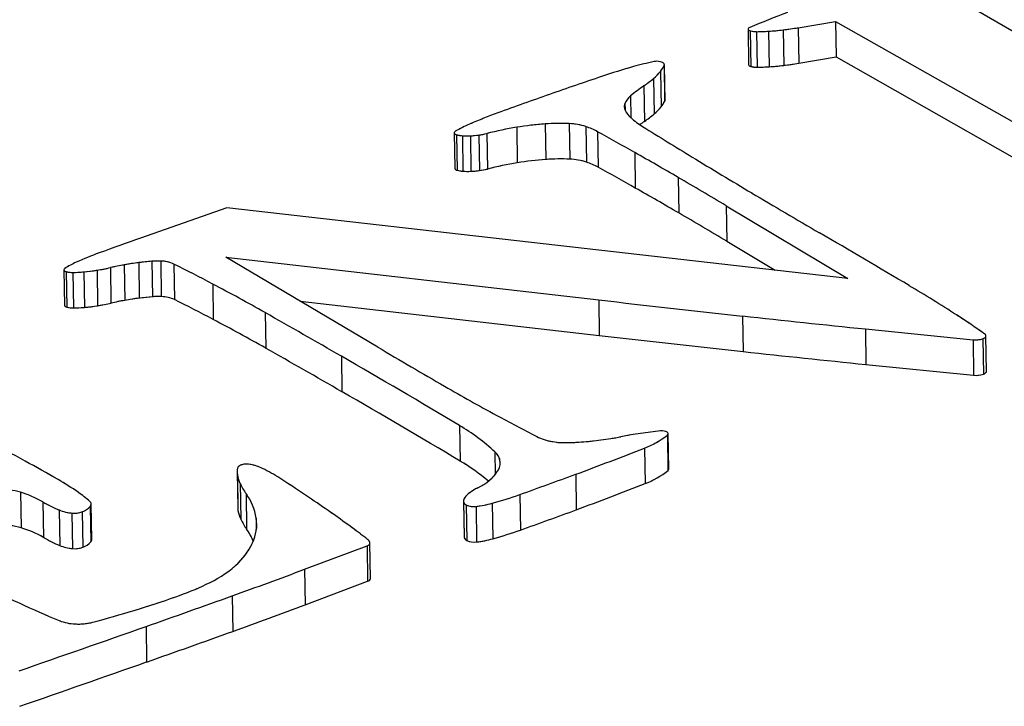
# Model space of a CAD drawing. Header units: millimetres. Extents: x 3 to 415, y 5 to 292.
# Tile 13 of 27: x 32.19 to 34.67, y 282.66 to 284.38. Entities that reach past the tile are written whole.
import ezdxf

# ---------------------------------------------------------------- set-up
doc = ezdxf.new("R2010")
doc.units = ezdxf.units.MM
doc.linetypes.add('PHANTOM', pattern=[12.7, 6.35, -1.27, 1.27, -1.27, 1.27, -1.27])

msp = doc.modelspace()

# ---------------------------------------------------------------- linework, layer by layer
at = {"color": 7, "linetype": 'Continuous', "lineweight": 25}
for p, q in [((34.8897, 284.2391), (34.465, 284.4846)), ((34.1481, 284.3644), (34.242, 284.3802)), ((34.242, 284.3802), (34.686, 284.1291)), ((34.242, 284.3802), (34.2434, 284.2908)), ((34.022, 284.3609), (34.0234, 284.2714)), ((34.0272, 284.3565), (34.0286, 284.2671)), ((34.0435, 284.3544), (34.0449, 284.265)), ((34.0738, 284.3556), (34.0753, 284.2661)), ((34.1102, 284.3589), (34.1116, 284.2695)), ((34.1481, 284.3644), (34.1495, 284.275)), ((33.8107, 284.2692), (33.8121, 284.1798)), ((33.8125, 284.1817), (33.8111, 284.2711)), ((34.1495, 284.275), (34.2434, 284.2908)), ((34.2434, 284.2908), (34.6874, 284.0397)), ((33.8016, 284.2545), (33.803, 284.1651)), ((33.7842, 284.2368), (33.7856, 284.1473)), ((33.7595, 284.218), (33.761, 284.1286)), ((33.5109, 284.1222), (33.5123, 284.0328)), ((33.5715, 284.123), (33.573, 284.0335)), ((33.2819, 284.0998), (33.2833, 284.0104)), ((33.2877, 284.095), (33.2891, 284.0056)), ((33.3643, 284.0981), (33.3657, 284.0086)), ((33.4394, 284.1137), (33.4408, 284.0243)), ((33.6137, 284.1154), (33.6152, 284.026)), ((33.643, 284.1026), (33.6444, 284.0131)), ((33.3025, 284.0925), (33.3039, 284.0031)), ((33.3225, 284.0923), (33.3239, 284.0029)), ((33.3442, 284.0942), (33.3456, 284.0048)), ((33.7366, 284.0502), (33.738, 283.9608)), ((33.8459, 283.9875), (33.8473, 283.898)), ((32.7089, 283.911), (32.4922, 283.8349)), ((34.2732, 283.7333), (32.7089, 283.911)), ((33.9667, 283.9162), (34.2732, 283.7333)), ((33.9667, 283.9162), (33.9681, 283.8268)), ((33.9681, 283.8268), (34.0898, 283.7541)), ((32.4874, 283.7729), (32.4888, 283.6834)), ((32.5203, 283.7764), (32.5217, 283.687)), ((32.5429, 283.7768), (32.5443, 283.6874)), ((32.7069, 283.7866), (33.6458, 283.679)), ((33.0896, 283.56), (32.7069, 283.7866)), ((32.299, 283.7548), (32.3005, 283.6654)), ((32.3046, 283.7502), (32.306, 283.6608)), ((32.3213, 283.7482), (32.3227, 283.6587)), ((32.3494, 283.7497), (32.3508, 283.6602)), ((32.3825, 283.7538), (32.3839, 283.6644)), ((32.4161, 283.7603), (32.4175, 283.6709)), ((32.4509, 283.7673), (32.4523, 283.6779)), ((32.5761, 283.7692), (32.5775, 283.6798)), ((32.6738, 283.7191), (32.6752, 283.6297)), ((32.8938, 283.6759), (33.6473, 283.5896)), ((33.6458, 283.679), (33.6473, 283.5896)), ((32.8057, 283.6472), (32.8071, 283.5577)), ((34.0078, 283.6385), (34.0093, 283.549)), ((34.3173, 283.6059), (34.5885, 283.5788)), ((34.3173, 283.6059), (34.3187, 283.5165)), ((34.5885, 283.5788), (34.5899, 283.4894)), ((34.6131, 283.5814), (34.6145, 283.4919)), ((34.6223, 283.4991), (34.6209, 283.5885)), ((32.9979, 283.5373), (32.9993, 283.4478)), ((34.3187, 283.5165), (34.5899, 283.4894)), ((33.2953, 283.3627), (33.2967, 283.2733)), ((33.8189, 283.3388), (33.8203, 283.2493)), ((33.8223, 283.2529), (33.8209, 283.3423)), ((33.761, 283.3061), (33.7624, 283.2167)), ((32.7353, 283.2451), (32.7367, 283.1557)), ((32.7358, 283.2384), (32.7373, 283.1489)), ((33.588, 283.2401), (33.5894, 283.1507)), ((32.7429, 283.2164), (32.7443, 283.1269)), ((32.1895, 283.1948), (32.1909, 283.1054)), ((32.7576, 283.1915), (32.759, 283.1021)), ((33.4472, 283.189), (33.4486, 283.0996)), ((32.2462, 283.1704), (32.2476, 283.081)), ((32.3653, 283.1591), (32.3667, 283.0697)), ((32.3691, 283.0754), (32.3677, 283.1649)), ((33.3057, 283.1718), (33.3071, 283.0824)), ((33.3057, 283.1708), (33.3071, 283.0814)), ((33.3122, 283.1628), (33.3136, 283.0734)), ((33.3369, 283.1591), (33.3383, 283.0697)), ((33.3779, 283.167), (33.3793, 283.0776)), ((32.2869, 283.15), (32.2883, 283.0606)), ((32.3193, 283.1423), (32.3207, 283.0529)), ((32.3451, 283.1456), (32.3466, 283.0562)), ((33.3071, 283.0824), (33.3071, 283.0814)), ((32.9051, 283.0008), (33.0624, 283.06)), ((33.0624, 283.06), (33.0638, 282.9706)), ((33.0712, 282.9777), (33.0698, 283.0671)), ((32.9051, 283.0008), (32.9066, 282.9114)), ((32.9066, 282.9114), (33.0638, 282.9706)), ((32.7229, 282.9339), (32.7243, 282.8445)), ((32.5059, 282.8568), (32.5073, 282.7674))]:
    msp.add_line(p, q, dxfattribs=at)
at = {"color": 7, "linetype": 'PHANTOM', "lineweight": 18}
for p, q in [((34.8897, 284.2391), (34.465, 284.4846)), ((34.8897, 284.2391), (34.465, 284.4846)), ((34.1481, 284.3644), (34.242, 284.3802)), ((34.1481, 284.3644), (34.242, 284.3802)), ((34.242, 284.3802), (34.686, 284.1291)), ((34.242, 284.3802), (34.2434, 284.2908)), ((34.242, 284.3802), (34.686, 284.1291)), ((34.242, 284.3802), (34.2434, 284.2908)), ((34.022, 284.3609), (34.0234, 284.2714)), ((34.022, 284.3609), (34.0234, 284.2714)), ((34.0272, 284.3565), (34.0286, 284.2671)), ((34.0272, 284.3565), (34.0286, 284.2671)), ((34.0435, 284.3544), (34.0449, 284.265)), ((34.0435, 284.3544), (34.0449, 284.265)), ((34.0738, 284.3556), (34.0753, 284.2661)), ((34.0738, 284.3556), (34.0753, 284.2661)), ((34.1102, 284.3589), (34.1116, 284.2695)), ((34.1102, 284.3589), (34.1116, 284.2695)), ((34.1481, 284.3644), (34.1495, 284.275)), ((34.1481, 284.3644), (34.1495, 284.275)), ((33.8107, 284.2692), (33.8121, 284.1798)), ((33.8107, 284.2692), (33.8121, 284.1798)), ((33.8125, 284.1817), (33.8111, 284.2711)), ((33.8125, 284.1817), (33.8111, 284.2711)), ((34.1495, 284.275), (34.2434, 284.2908)), ((34.1495, 284.275), (34.2434, 284.2908)), ((34.2434, 284.2908), (34.6874, 284.0397)), ((34.2434, 284.2908), (34.6874, 284.0397)), ((33.8016, 284.2545), (33.803, 284.1651)), ((33.8016, 284.2545), (33.803, 284.1651)), ((33.7842, 284.2368), (33.7856, 284.1473)), ((33.7842, 284.2368), (33.7856, 284.1473)), ((33.7595, 284.218), (33.761, 284.1286)), ((33.7595, 284.218), (33.761, 284.1286)), ((33.5109, 284.1222), (33.5123, 284.0328)), ((33.5109, 284.1222), (33.5123, 284.0328)), ((33.5715, 284.123), (33.573, 284.0335)), ((33.5715, 284.123), (33.573, 284.0335)), ((33.2819, 284.0998), (33.2833, 284.0104)), ((33.2819, 284.0998), (33.2833, 284.0104)), ((33.2877, 284.095), (33.2891, 284.0056)), ((33.2877, 284.095), (33.2891, 284.0056)), ((33.3643, 284.0981), (33.3657, 284.0086)), ((33.3643, 284.0981), (33.3657, 284.0086)), ((33.4394, 284.1137), (33.4408, 284.0243)), ((33.4394, 284.1137), (33.4408, 284.0243)), ((33.6137, 284.1154), (33.6152, 284.026)), ((33.6137, 284.1154), (33.6152, 284.026)), ((33.643, 284.1026), (33.6444, 284.0131)), ((33.643, 284.1026), (33.6444, 284.0131)), ((33.3025, 284.0925), (33.3039, 284.0031)), ((33.3025, 284.0925), (33.3039, 284.0031)), ((33.3225, 284.0923), (33.3239, 284.0029)), ((33.3225, 284.0923), (33.3239, 284.0029)), ((33.3442, 284.0942), (33.3456, 284.0048)), ((33.3442, 284.0942), (33.3456, 284.0048)), ((33.7366, 284.0502), (33.738, 283.9608)), ((33.7366, 284.0502), (33.738, 283.9608)), ((33.8459, 283.9875), (33.8473, 283.898)), ((33.8459, 283.9875), (33.8473, 283.898)), ((32.7089, 283.911), (32.4922, 283.8349)), ((32.7089, 283.911), (32.4922, 283.8349)), ((34.2732, 283.7333), (32.7089, 283.911)), ((34.2732, 283.7333), (32.7089, 283.911)), ((33.9667, 283.9162), (34.2732, 283.7333)), ((33.9667, 283.9162), (33.9681, 283.8268)), ((33.9667, 283.9162), (34.2732, 283.7333)), ((33.9667, 283.9162), (33.9681, 283.8268)), ((33.9681, 283.8268), (34.0898, 283.7541)), ((33.9681, 283.8268), (34.0898, 283.7541)), ((32.4874, 283.7729), (32.4888, 283.6834)), ((32.4874, 283.7729), (32.4888, 283.6834)), ((32.5203, 283.7764), (32.5217, 283.687)), ((32.5203, 283.7764), (32.5217, 283.687)), ((32.5429, 283.7768), (32.5443, 283.6874)), ((32.5429, 283.7768), (32.5443, 283.6874)), ((32.7069, 283.7866), (33.6458, 283.679)), ((33.0896, 283.56), (32.7069, 283.7866)), ((32.7069, 283.7866), (33.6458, 283.679)), ((33.0896, 283.56), (32.7069, 283.7866)), ((32.299, 283.7548), (32.3005, 283.6654)), ((32.299, 283.7548), (32.3005, 283.6654)), ((32.3046, 283.7502), (32.306, 283.6608)), ((32.3046, 283.7502), (32.306, 283.6608)), ((32.3213, 283.7482), (32.3227, 283.6587)), ((32.3213, 283.7482), (32.3227, 283.6587)), ((32.3494, 283.7497), (32.3508, 283.6602)), ((32.3494, 283.7497), (32.3508, 283.6602)), ((32.3825, 283.7538), (32.3839, 283.6644)), ((32.3825, 283.7538), (32.3839, 283.6644)), ((32.4161, 283.7603), (32.4175, 283.6709)), ((32.4161, 283.7603), (32.4175, 283.6709)), ((32.4509, 283.7673), (32.4523, 283.6779)), ((32.4509, 283.7673), (32.4523, 283.6779)), ((32.5761, 283.7692), (32.5775, 283.6798)), ((32.5761, 283.7692), (32.5775, 283.6798)), ((32.6738, 283.7191), (32.6752, 283.6297)), ((32.6738, 283.7191), (32.6752, 283.6297)), ((32.8938, 283.6759), (33.6473, 283.5896)), ((32.8938, 283.6759), (33.6473, 283.5896)), ((33.6458, 283.679), (33.6473, 283.5896)), ((33.6458, 283.679), (33.6473, 283.5896)), ((32.8057, 283.6472), (32.8071, 283.5577)), ((32.8057, 283.6472), (32.8071, 283.5577)), ((34.0078, 283.6385), (34.0093, 283.549)), ((34.0078, 283.6385), (34.0093, 283.549)), ((34.3173, 283.6059), (34.5885, 283.5788)), ((34.3173, 283.6059), (34.3187, 283.5165)), ((34.3173, 283.6059), (34.5885, 283.5788)), ((34.3173, 283.6059), (34.3187, 283.5165)), ((34.5885, 283.5788), (34.5899, 283.4894)), ((34.5885, 283.5788), (34.5899, 283.4894)), ((34.6131, 283.5814), (34.6145, 283.4919)), ((34.6131, 283.5814), (34.6145, 283.4919)), ((34.6223, 283.4991), (34.6209, 283.5885)), ((34.6223, 283.4991), (34.6209, 283.5885)), ((32.9979, 283.5373), (32.9993, 283.4478)), ((32.9979, 283.5373), (32.9993, 283.4478)), ((34.3187, 283.5165), (34.5899, 283.4894)), ((34.3187, 283.5165), (34.5899, 283.4894)), ((33.2953, 283.3627), (33.2967, 283.2733)), ((33.2953, 283.3627), (33.2967, 283.2733)), ((33.8189, 283.3388), (33.8203, 283.2493)), ((33.8189, 283.3388), (33.8203, 283.2493)), ((33.8223, 283.2529), (33.8209, 283.3423)), ((33.8223, 283.2529), (33.8209, 283.3423)), ((33.761, 283.3061), (33.7624, 283.2167)), ((33.761, 283.3061), (33.7624, 283.2167)), ((32.7353, 283.2451), (32.7367, 283.1557)), ((32.7353, 283.2451), (32.7367, 283.1557)), ((32.7358, 283.2384), (32.7373, 283.1489)), ((32.7358, 283.2384), (32.7373, 283.1489)), ((33.588, 283.2401), (33.5894, 283.1507)), ((33.588, 283.2401), (33.5894, 283.1507)), ((32.7429, 283.2164), (32.7443, 283.1269)), ((32.7429, 283.2164), (32.7443, 283.1269)), ((32.1895, 283.1948), (32.1909, 283.1054)), ((32.1895, 283.1948), (32.1909, 283.1054)), ((32.7576, 283.1915), (32.759, 283.1021)), ((32.7576, 283.1915), (32.759, 283.1021)), ((33.4472, 283.189), (33.4486, 283.0996)), ((33.4472, 283.189), (33.4486, 283.0996)), ((32.2462, 283.1704), (32.2476, 283.081)), ((32.2462, 283.1704), (32.2476, 283.081)), ((32.3653, 283.1591), (32.3667, 283.0697)), ((32.3653, 283.1591), (32.3667, 283.0697)), ((32.3691, 283.0754), (32.3677, 283.1649)), ((32.3691, 283.0754), (32.3677, 283.1649)), ((33.3057, 283.1718), (33.3071, 283.0824)), ((33.3057, 283.1718), (33.3071, 283.0824)), ((33.3057, 283.1708), (33.3071, 283.0814)), ((33.3057, 283.1708), (33.3071, 283.0814)), ((33.3122, 283.1628), (33.3136, 283.0734)), ((33.3122, 283.1628), (33.3136, 283.0734)), ((33.3369, 283.1591), (33.3383, 283.0697)), ((33.3369, 283.1591), (33.3383, 283.0697)), ((33.3779, 283.167), (33.3793, 283.0776)), ((33.3779, 283.167), (33.3793, 283.0776)), ((32.2869, 283.15), (32.2883, 283.0606)), ((32.2869, 283.15), (32.2883, 283.0606)), ((32.3193, 283.1423), (32.3207, 283.0529)), ((32.3193, 283.1423), (32.3207, 283.0529)), ((32.3451, 283.1456), (32.3466, 283.0562)), ((32.3451, 283.1456), (32.3466, 283.0562)), ((33.3071, 283.0824), (33.3071, 283.0814)), ((33.3071, 283.0824), (33.3071, 283.0814)), ((32.9051, 283.0008), (33.0624, 283.06)), ((32.9051, 283.0008), (33.0624, 283.06)), ((33.0624, 283.06), (33.0638, 282.9706)), ((33.0624, 283.06), (33.0638, 282.9706)), ((33.0712, 282.9777), (33.0698, 283.0671)), ((33.0712, 282.9777), (33.0698, 283.0671)), ((32.9051, 283.0008), (32.9066, 282.9114)), ((32.9051, 283.0008), (32.9066, 282.9114)), ((32.9066, 282.9114), (33.0638, 282.9706)), ((32.9066, 282.9114), (33.0638, 282.9706)), ((32.7229, 282.9339), (32.7243, 282.8445)), ((32.7229, 282.9339), (32.7243, 282.8445)), ((32.5059, 282.8568), (32.5073, 282.7674)), ((32.5059, 282.8568), (32.5073, 282.7674))]:
    msp.add_line(p, q, dxfattribs=at)
at = {"color": 8, "linetype": 'Continuous', "lineweight": 25}
for p, q in [((33.7118, 284.174), (33.7121, 284.1576)), ((33.7262, 284.1927), (33.7271, 284.1376)), ((33.3843, 283.2962), (33.3852, 283.2391)), ((32.7833, 283.1295), (32.7837, 283.1031))]:
    msp.add_line(p, q, dxfattribs=at)
at = {"color": 8, "linetype": 'PHANTOM', "lineweight": 18}
for p, q in [((33.7118, 284.174), (33.7121, 284.1576)), ((33.7118, 284.174), (33.7121, 284.1576)), ((33.7262, 284.1927), (33.7271, 284.1376)), ((33.7262, 284.1927), (33.7271, 284.1376)), ((33.3843, 283.2962), (33.3852, 283.2391)), ((33.3843, 283.2962), (33.3852, 283.2391)), ((32.7833, 283.1295), (32.7837, 283.1031)), ((32.7833, 283.1295), (32.7837, 283.1031))]:
    msp.add_line(p, q, dxfattribs=at)
at = {"color": 7, "linetype": 'Continuous', "lineweight": 25, "flags": 128}
for points in [[(34.026, 284.365), (34.0242, 284.364), (34.0229, 284.363), (34.0221, 284.3618), (34.022, 284.3606), (34.0225, 284.3594), (34.0235, 284.3583), (34.0252, 284.3573), (34.0272, 284.3565)], [(33.8107, 284.2692), (33.811, 284.2702), (33.8111, 284.2712), (33.8109, 284.2722), (33.8105, 284.2732), (33.8099, 284.2742), (33.8091, 284.2751), (33.808, 284.276), (33.8067, 284.2768)], [(34.0234, 284.2714), (34.0234, 284.2711), (34.0239, 284.2699), (34.025, 284.2688), (34.0266, 284.2679), (34.0286, 284.2671)], [(33.8121, 284.1798), (33.8124, 284.1808), (33.8125, 284.1817)], [(33.2847, 284.1035), (33.2833, 284.1025), (33.2823, 284.1014), (33.2819, 284.1002), (33.2821, 284.099), (33.2827, 284.0978), (33.2839, 284.0967), (33.2856, 284.0958), (33.2877, 284.095)], [(32.3013, 283.7581), (32.3001, 283.7571), (32.2993, 283.7561), (32.299, 283.7549), (32.2993, 283.7538), (32.3, 283.7528), (32.3011, 283.7518), (32.3027, 283.7509), (32.3046, 283.7502)], [(34.6131, 283.5814), (34.6158, 283.5825), (34.618, 283.5838), (34.6196, 283.5853), (34.6206, 283.5869), (34.6209, 283.5885), (34.6206, 283.5901), (34.6196, 283.5916), (34.618, 283.5931)], [(34.6145, 283.4919), (34.6172, 283.4931), (34.6194, 283.4944), (34.621, 283.4959), (34.622, 283.4974), (34.6223, 283.4991), (34.6223, 283.4991)], [(33.8189, 283.3388), (33.8205, 283.3407), (33.8208, 283.3427), (33.8199, 283.3447), (33.8177, 283.3465), (33.8146, 283.3479), (33.8106, 283.3489), (33.8062, 283.3493), (33.8016, 283.3491)], [(33.8203, 283.2493), (33.8219, 283.2512), (33.8223, 283.2529)], [(33.0624, 283.06), (33.0642, 283.0608), (33.0658, 283.0616), (33.0671, 283.0626), (33.0682, 283.0636), (33.069, 283.0646), (33.0695, 283.0657), (33.0698, 283.0668), (33.0697, 283.0679)]]:
    msp.add_lwpolyline(points, dxfattribs=at)
at = {"color": 7, "linetype": 'PHANTOM', "lineweight": 18, "flags": 128}
for points in [[(34.026, 284.365), (34.0242, 284.364), (34.0229, 284.363), (34.0221, 284.3618), (34.022, 284.3606), (34.0225, 284.3594), (34.0235, 284.3583), (34.0252, 284.3573), (34.0272, 284.3565)], [(34.026, 284.365), (34.0242, 284.364), (34.0229, 284.363), (34.0221, 284.3618), (34.022, 284.3606), (34.0225, 284.3594), (34.0235, 284.3583), (34.0252, 284.3573), (34.0272, 284.3565)], [(33.8107, 284.2692), (33.811, 284.2702), (33.8111, 284.2712), (33.8109, 284.2722), (33.8105, 284.2732), (33.8099, 284.2742), (33.8091, 284.2751), (33.808, 284.276), (33.8067, 284.2768)], [(33.8107, 284.2692), (33.811, 284.2702), (33.8111, 284.2712), (33.8109, 284.2722), (33.8105, 284.2732), (33.8099, 284.2742), (33.8091, 284.2751), (33.808, 284.276), (33.8067, 284.2768)], [(34.0234, 284.2714), (34.0234, 284.2711), (34.0239, 284.2699), (34.025, 284.2688), (34.0266, 284.2679), (34.0286, 284.2671)], [(34.0234, 284.2714), (34.0234, 284.2711), (34.0239, 284.2699), (34.025, 284.2688), (34.0266, 284.2679), (34.0286, 284.2671)], [(33.8121, 284.1798), (33.8124, 284.1808), (33.8125, 284.1817)], [(33.8121, 284.1798), (33.8124, 284.1808), (33.8125, 284.1817)], [(33.2847, 284.1035), (33.2833, 284.1025), (33.2823, 284.1014), (33.2819, 284.1002), (33.2821, 284.099), (33.2827, 284.0978), (33.2839, 284.0967), (33.2856, 284.0958), (33.2877, 284.095)], [(33.2847, 284.1035), (33.2833, 284.1025), (33.2823, 284.1014), (33.2819, 284.1002), (33.2821, 284.099), (33.2827, 284.0978), (33.2839, 284.0967), (33.2856, 284.0958), (33.2877, 284.095)], [(32.3013, 283.7581), (32.3001, 283.7571), (32.2993, 283.7561), (32.299, 283.7549), (32.2993, 283.7538), (32.3, 283.7528), (32.3011, 283.7518), (32.3027, 283.7509), (32.3046, 283.7502)], [(32.3013, 283.7581), (32.3001, 283.7571), (32.2993, 283.7561), (32.299, 283.7549), (32.2993, 283.7538), (32.3, 283.7528), (32.3011, 283.7518), (32.3027, 283.7509), (32.3046, 283.7502)], [(34.6131, 283.5814), (34.6158, 283.5825), (34.618, 283.5838), (34.6196, 283.5853), (34.6206, 283.5869), (34.6209, 283.5885), (34.6206, 283.5901), (34.6196, 283.5916), (34.618, 283.5931)], [(34.6131, 283.5814), (34.6158, 283.5825), (34.618, 283.5838), (34.6196, 283.5853), (34.6206, 283.5869), (34.6209, 283.5885), (34.6206, 283.5901), (34.6196, 283.5916), (34.618, 283.5931)], [(34.6145, 283.4919), (34.6172, 283.4931), (34.6194, 283.4944), (34.621, 283.4959), (34.622, 283.4974), (34.6223, 283.4991), (34.6223, 283.4991)], [(34.6145, 283.4919), (34.6172, 283.4931), (34.6194, 283.4944), (34.621, 283.4959), (34.622, 283.4974), (34.6223, 283.4991), (34.6223, 283.4991)], [(33.8189, 283.3388), (33.8205, 283.3407), (33.8208, 283.3427), (33.8199, 283.3447), (33.8177, 283.3465), (33.8146, 283.3479), (33.8106, 283.3489), (33.8062, 283.3493), (33.8016, 283.3491)], [(33.8189, 283.3388), (33.8205, 283.3407), (33.8208, 283.3427), (33.8199, 283.3447), (33.8177, 283.3465), (33.8146, 283.3479), (33.8106, 283.3489), (33.8062, 283.3493), (33.8016, 283.3491)], [(33.8203, 283.2493), (33.8219, 283.2512), (33.8223, 283.2529)], [(33.8203, 283.2493), (33.8219, 283.2512), (33.8223, 283.2529)], [(33.0624, 283.06), (33.0642, 283.0608), (33.0658, 283.0616), (33.0671, 283.0626), (33.0682, 283.0636), (33.069, 283.0646), (33.0695, 283.0657), (33.0698, 283.0668), (33.0697, 283.0679)], [(33.0624, 283.06), (33.0642, 283.0608), (33.0658, 283.0616), (33.0671, 283.0626), (33.0682, 283.0636), (33.069, 283.0646), (33.0695, 283.0657), (33.0698, 283.0668), (33.0697, 283.0679)]]:
    msp.add_lwpolyline(points, dxfattribs=at)
at = {"color": 7, "linetype": 'Continuous', "lineweight": 25}
for centre, radius, start, end in [((35.9619, 279.6534), 5.0938, 111.1843, 112.3362), ((34.0425, 284.4114), 0.0569, 254.4164, 271.0243), ((34.0384, 284.899), 0.5446, 270.5363, 273.7293), ((34.0309, 285.0163), 0.6622, 273.7222, 276.8784), ((34.0116, 285.1757), 0.8227, 276.8783, 279.5475), ((33.9394, 283.5328), 0.762, 101.6801, 105.7013), ((33.7926, 284.2465), 0.0334, 65.0731, 103.0126), ((33.7501, 284.2965), 0.0664, 320.8073, 335.746), ((34.0323, 284.9269), 0.6622, 273.7222, 276.8784), ((34.013, 285.0862), 0.8227, 276.8783, 279.5475), ((34.1806, 282.6775), 1.6507, 105.7253, 108.6312), ((33.6984, 284.3383), 0.1329, 310.1718, 320.9099), ((34.0439, 284.3219), 0.0569, 254.4164, 271.0243), ((34.0398, 284.8096), 0.5446, 270.5363, 273.7293), ((37.3679, 273.2421), 11.6099, 108.66055, 109.34667), ((33.5996, 284.454), 0.2851, 304.1366, 310.3585), ((37.5087, 272.8411), 12.0349, 109.34681, 110.00587), ((33.9774, 283.8967), 0.3883, 124.1383, 130.3155), ((33.7307, 284.1661), 0.0205, 157.1974, 206.2755), ((33.7577, 284.1535), 0.0502, 128.7599, 155.9201), ((33.7515, 284.207), 0.0664, 320.8073, 335.746), ((33.8278, 282.9484), 1.2782, 109.964, 113.3744), ((33.7708, 284.1862), 0.0654, 206.5167, 227.6977), ((33.601, 284.3645), 0.2851, 304.1366, 310.3585), ((33.6998, 284.2489), 0.1329, 310.1718, 320.9099), ((33.4486, 283.8238), 0.3242, 113.2326, 120.367), ((33.5613, 283.3898), 0.7341, 93.939, 99.5608), ((33.5481, 283.5874), 0.5361, 87.4929, 93.9804), ((33.5666, 283.9736), 0.1495, 71.634, 88.1175), ((33.8527, 284.2737), 0.1851, 227.1735, 238.6281), ((33.9984, 283.7799), 0.4218, 124.2511, 126.2168), ((33.3063, 284.1606), 0.0682, 254.121, 266.7692), ((33.3193, 284.2792), 0.1867, 277.6723, 283.9727), ((33.6031, 283.1423), 0.9852, 99.5672, 104.0273), ((33.5518, 283.9353), 0.1905, 61.3972, 71.0162), ((27.0656, 272.2321), 13.5709, 60.55639, 61.00925), ((45.2111, 302.5987), 21.7448, 238.21156, 238.59763), ((33.3147, 284.2879), 0.1958, 266.4166, 272.2658), ((33.3136, 284.3192), 0.2271, 272.2245, 277.7268), ((29.347, 276.2732), 8.9303, 59.74958, 60.55812), ((33.6045, 283.0528), 0.9852, 99.5672, 104.0273), ((33.5627, 283.3004), 0.7341, 93.939, 99.5608), ((33.5495, 283.4979), 0.5361, 87.4929, 93.9804), ((33.568, 283.8841), 0.1495, 71.634, 88.1175), ((33.5532, 283.8458), 0.1905, 61.3972, 71.0162), ((41.6692, 296.7971), 14.9475, 238.59869, 239.2695), ((33.2898, 284.0124), 0.00679, 196.8459, 263.8094), ((33.3077, 284.0712), 0.0682, 254.121, 266.7692), ((33.3161, 284.1985), 0.1958, 266.4166, 272.2658), ((33.3151, 284.2298), 0.2271, 272.2245, 277.7268), ((33.3207, 284.1898), 0.1867, 277.6723, 283.9727), ((27.067, 272.1427), 13.5709, 60.55639, 61.00925), ((26.8835, 272.0496), 13.8199, 59.16697, 59.74844), ((29.3484, 276.1837), 8.9303, 59.74958, 60.55812), ((46.5356, 304.9825), 24.4703, 239.26865, 239.73326), ((26.8849, 271.9601), 13.8199, 59.16697, 59.74844), ((15.5321, 251.8557), 37.0414, 59.32768, 59.73314), ((34.9604, 276.8048), 7.4508, 109.34575, 110.19831), ((32.6906, 282.9719), 0.8793, 110.1386, 114.2264), ((32.4106, 283.5919), 0.199, 113.9763, 123.3478), ((32.5935, 282.9555), 0.8243, 97.3974, 99.9589), ((32.5838, 283.0305), 0.7486, 94.8652, 97.4008), ((32.5346, 283.6076), 0.1694, 87.204, 94.858), ((32.5407, 283.6911), 0.0858, 65.651, 88.5531), ((32.3199, 283.8051), 0.0569, 254.4442, 271.449), ((32.315, 284.1309), 0.3828, 270.9492, 275.159), ((32.3068, 284.223), 0.4752, 275.1459, 279.1652), ((32.2946, 284.2981), 0.5513, 279.1642, 282.7298), ((32.5769, 283.0493), 0.729, 99.9531, 102.7432), ((30.2174, 279.0527), 5.2734, 62.2377, 63.4302), ((30.3315, 279.2686), 5.0292, 60.5315, 62.2432), ((32.6317, 280.6842), 3.523, 57.0726, 59.3457), ((32.5783, 282.9599), 0.729, 99.9531, 102.7432), ((32.5949, 282.866), 0.8243, 97.3974, 99.9589), ((32.5852, 282.941), 0.7486, 94.8652, 97.4008), ((32.5361, 283.5182), 0.1694, 87.204, 94.858), ((32.5422, 283.6016), 0.0858, 65.651, 88.5531), ((30.2188, 278.9633), 5.2734, 62.2377, 63.4302), ((41.641, 353.437), 70.2147, 263.461721, 263.758961), ((32.3068, 283.6674), 0.00662, 197.272, 263.4063), ((32.3213, 283.7156), 0.0569, 254.4442, 271.449), ((32.3164, 284.0415), 0.3828, 270.9492, 275.159), ((32.3082, 284.1335), 0.4752, 275.1459, 279.1652), ((32.2961, 284.2087), 0.5513, 279.1642, 282.7298), ((30.333, 279.1791), 5.0292, 60.5315, 62.2432), ((21.5306, 263.7012), 22.9121, 59.96766, 60.52139), ((38.0758, 320.8376), 37.4208, 263.75921, 264.23562), ((33.3832, 281.8447), 2.1405, 54.7689, 57.072), ((41.6424, 353.3476), 70.2147, 263.461721, 263.758961), ((34.5948, 283.6378), 0.0593, 263.8998, 287.9748), ((21.532, 263.6118), 22.9121, 59.96766, 60.52139), ((41.4078, 297.6038), 16.3224, 239.3614, 240.04552), ((19.8429, 260.781), 26.2851, 59.21692, 59.96856), ((38.0772, 320.7481), 37.4208, 263.75921, 264.23562), ((34.5962, 283.5483), 0.0593, 263.8998, 287.9748), ((36.0558, 288.3182), 5.6049, 240.0526, 241.5764), ((19.8443, 260.6915), 26.2851, 59.21692, 59.96856), ((36.3106, 288.7881), 6.1394, 241.57213, 242.64697), ((33.0506, 282.943), 0.4859, 46.6275, 59.7609), ((33.5533, 283.4643), 0.144, 243.7829, 259.9153), ((33.5473, 284.1093), 0.7898, 273.953, 277.5829), ((33.5393, 284.1698), 0.8509, 277.5777, 280.988), ((33.9071, 282.2715), 1.0828, 95.594, 100.9512), ((33.6864, 283.5059), 0.2133, 290.4589, 308.3873), ((29.3164, 277.984), 6.0249, 61.39082, 62.42126), ((33.5573, 283.4771), 0.1573, 259.3213, 270.2915), ((33.5567, 283.9701), 0.6503, 270.1176, 273.9634), ((30.8155, 290.7676), 8.0219, 290.21952, 291.54209), ((33.3622, 283.2682), 0.0357, 332.098, 51.7462), ((30.2789, 279.7484), 4.015, 60.0353, 61.3936), ((32.7835, 283.2459), 0.0482, 168.4564, 188.9658), ((32.749, 283.2501), 0.0139, 101.6373, 156.9601), ((32.7597, 283.2218), 0.044, 77.2951, 107.8878), ((32.7391, 283.1284), 0.1397, 64.6324, 77.4458), ((32.6133, 282.8725), 0.4249, 57.3414, 64.0942), ((33.0407, 282.8365), 0.5063, 49.7305, 59.6231), ((32.8132, 283.2509), 0.0784, 189.2383, 206.1704), ((30.1688, 279.0867), 4.9312, 56.0539, 57.1661), ((33.2908, 283.3173), 0.1222, 294.3066, 327.4015), ((28.3004, 297.592), 15.2949, 289.66396, 290.22492), ((33.6879, 283.4165), 0.2133, 290.4589, 308.3873), ((31.9304, 282.611), 0.7102, 55.2543, 60.1116), ((32.9029, 283.2945), 0.1781, 206.0183, 215.3355), ((33.4106, 283.0699), 0.1528, 117.054, 125.9727), ((30.8169, 290.6782), 8.0219, 290.21952, 291.54209), ((32.1435, 283.0397), 0.1618, 73.464, 93.184), ((32.1044, 282.9187), 0.289, 60.6125, 72.8745), ((32.1738, 282.9611), 0.2838, 47.8586, 55.3438), ((32.6438, 283.1081), 0.1411, 8.7034, 36.2196), ((30.9246, 280.2095), 3.5777, 54.9734, 56.0535), ((33.322, 283.1719), 0.0164, 144.3975, 183.7314), ((33.3496, 283.1527), 0.05, 125.2219, 144.9403), ((33.0983, 284.1686), 1.0399, 285.5943, 289.6047), ((32.4475, 283.521), 0.4043, 240.1342, 246.5806), ((32.3258, 283.1964), 0.0544, 290.8651, 316.6446), ((32.3593, 283.1648), 0.0083, 316.5341, 53.9197), ((32.7848, 283.1564), 0.0481, 180.9127, 188.9899), ((33.3167, 283.1731), 0.0113, 191.8016, 246.0446), ((33.3306, 283.2016), 0.043, 244.5613, 278.4236), ((33.3072, 283.4235), 0.266, 276.418, 285.4078), ((32.3279, 283.2502), 0.1082, 247.7084, 265.4415), ((32.3253, 283.1977), 0.0557, 263.7944, 290.8281), ((32.8146, 283.1615), 0.0784, 189.2383, 206.1704), ((32.6694, 283.1146), 0.1149, 335.6303, 7.4213), ((31.8046, 281.4648), 2.0447, 53.3436, 54.9783), ((28.3019, 297.5025), 15.2949, 289.66396, 290.22492), ((32.1449, 282.9503), 0.1618, 73.464, 93.184), ((32.1058, 282.8292), 0.289, 60.6125, 72.8745), ((32.9043, 283.2051), 0.1781, 206.0183, 215.3355), ((31.2, 280.6529), 3.057, 52.4312, 53.337), ((32.4489, 283.4316), 0.4043, 240.1342, 246.5806), ((32.63, 283.0102), 0.1584, 22.9082, 35.4555), ((33.3181, 283.0837), 0.0113, 191.8016, 246.0446), ((33.0997, 284.0792), 1.0399, 285.5943, 289.6047), ((32.3293, 283.1608), 0.1082, 247.7084, 265.4415), ((32.3267, 283.1083), 0.0557, 263.7944, 290.8281), ((32.3272, 283.107), 0.0544, 290.8651, 316.6446), ((32.3604, 283.0756), 0.00864, 316.688, 358.9844), ((32.6174, 283.1404), 0.1728, 311.0665, 334.9488), ((33.0558, 283.0641), 0.0144, 15.4521, 55.6918), ((33.332, 283.1122), 0.043, 244.5613, 278.4236), ((33.3086, 283.334), 0.266, 276.418, 285.4078), ((32.5364, 283.2324), 0.2954, 294.2201, 311.1893), ((27.5894, 297.1985), 15.1602, 289.79237, 290.52627), ((33.3104, 285.3706), 2.6998, 242.8457, 245.428), ((32.3047, 283.7181), 0.8335, 289.3344, 295.0477), ((33.0623, 282.9795), 0.00908, 279.5714, 348.3295), ((31.7802, 285.201), 2.4064, 286.8025, 289.4289), ((22.7071, 310.7633), 29.5768, 289.34768, 289.7937), ((33.8253, 286.4941), 3.9357, 245.4126, 246.9921), ((27.5908, 297.1091), 15.1602, 289.79237, 290.52627), ((31.4287, 286.3622), 3.6197, 285.1051, 286.8168), ((4.747, 361.9104), 83.7856, 289.116692, 289.348253), ((32.3314, 282.9842), 0.1211, 248.4959, 268.1501), ((32.3354, 283.009), 0.146, 266.9109, 284.4851), ((22.7085, 310.6738), 29.5768, 289.34768, 289.7937), ((4.7484, 361.821), 83.7856, 289.116692, 289.348253)]:
    msp.add_arc(centre, radius, start, end, dxfattribs=at)
at = {"color": 7, "linetype": 'PHANTOM', "lineweight": 18}
for centre, radius, start, end in [((35.9619, 279.6534), 5.0938, 111.1843, 112.3362), ((35.9619, 279.6534), 5.0938, 111.1843, 112.3362), ((34.0425, 284.4114), 0.0569, 254.4164, 271.0243), ((34.0425, 284.4114), 0.0569, 254.4164, 271.0243), ((34.0384, 284.899), 0.5446, 270.5363, 273.7293), ((34.0384, 284.899), 0.5446, 270.5363, 273.7293), ((34.0309, 285.0163), 0.6622, 273.7222, 276.8784), ((34.0309, 285.0163), 0.6622, 273.7222, 276.8784), ((34.0116, 285.1757), 0.8227, 276.8783, 279.5475), ((34.0116, 285.1757), 0.8227, 276.8783, 279.5475), ((33.9394, 283.5328), 0.762, 101.6801, 105.7013), ((33.9394, 283.5328), 0.762, 101.6801, 105.7013), ((33.7926, 284.2465), 0.0334, 65.0731, 103.0126), ((33.7926, 284.2465), 0.0334, 65.0731, 103.0126), ((33.7501, 284.2965), 0.0664, 320.8073, 335.746), ((33.7501, 284.2965), 0.0664, 320.8073, 335.746), ((34.0323, 284.9269), 0.6622, 273.7222, 276.8784), ((34.0323, 284.9269), 0.6622, 273.7222, 276.8784), ((34.013, 285.0862), 0.8227, 276.8783, 279.5475), ((34.013, 285.0862), 0.8227, 276.8783, 279.5475), ((34.1806, 282.6775), 1.6507, 105.7253, 108.6312), ((34.1806, 282.6775), 1.6507, 105.7253, 108.6312), ((33.6984, 284.3383), 0.1329, 310.1718, 320.9099), ((33.6984, 284.3383), 0.1329, 310.1718, 320.9099), ((34.0439, 284.3219), 0.0569, 254.4164, 271.0243), ((34.0439, 284.3219), 0.0569, 254.4164, 271.0243), ((34.0398, 284.8096), 0.5446, 270.5363, 273.7293), ((34.0398, 284.8096), 0.5446, 270.5363, 273.7293), ((37.3679, 273.2421), 11.6099, 108.66055, 109.34667), ((37.3679, 273.2421), 11.6099, 108.66055, 109.34667), ((33.5996, 284.454), 0.2851, 304.1366, 310.3585), ((33.5996, 284.454), 0.2851, 304.1366, 310.3585), ((37.5087, 272.8411), 12.0349, 109.34681, 110.00587), ((37.5087, 272.8411), 12.0349, 109.34681, 110.00587), ((33.9774, 283.8967), 0.3883, 124.1383, 130.3155), ((33.9774, 283.8967), 0.3883, 124.1383, 130.3155), ((33.7307, 284.1661), 0.0205, 157.1974, 206.2755), ((33.7307, 284.1661), 0.0205, 157.1974, 206.2755), ((33.7577, 284.1535), 0.0502, 128.7599, 155.9201), ((33.7577, 284.1535), 0.0502, 128.7599, 155.9201), ((33.7515, 284.207), 0.0664, 320.8073, 335.746), ((33.7515, 284.207), 0.0664, 320.8073, 335.746), ((33.8278, 282.9484), 1.2782, 109.964, 113.3744), ((33.8278, 282.9484), 1.2782, 109.964, 113.3744), ((33.7708, 284.1862), 0.0654, 206.5167, 227.6977), ((33.7708, 284.1862), 0.0654, 206.5167, 227.6977), ((33.601, 284.3645), 0.2851, 304.1366, 310.3585), ((33.601, 284.3645), 0.2851, 304.1366, 310.3585), ((33.6998, 284.2489), 0.1329, 310.1718, 320.9099), ((33.6998, 284.2489), 0.1329, 310.1718, 320.9099), ((33.4486, 283.8238), 0.3242, 113.2326, 120.367), ((33.4486, 283.8238), 0.3242, 113.2326, 120.367), ((33.5613, 283.3898), 0.7341, 93.939, 99.5608), ((33.5613, 283.3898), 0.7341, 93.939, 99.5608), ((33.5481, 283.5874), 0.5361, 87.4929, 93.9804), ((33.5481, 283.5874), 0.5361, 87.4929, 93.9804), ((33.5666, 283.9736), 0.1495, 71.634, 88.1175), ((33.5666, 283.9736), 0.1495, 71.634, 88.1175), ((33.8527, 284.2737), 0.1851, 227.1735, 238.6281), ((33.8527, 284.2737), 0.1851, 227.1735, 238.6281), ((33.9984, 283.7799), 0.4218, 124.2511, 126.2168), ((33.9984, 283.7799), 0.4218, 124.2511, 126.2168), ((33.3063, 284.1606), 0.0682, 254.121, 266.7692), ((33.3063, 284.1606), 0.0682, 254.121, 266.7692), ((33.3193, 284.2792), 0.1867, 277.6723, 283.9727), ((33.3193, 284.2792), 0.1867, 277.6723, 283.9727), ((33.6031, 283.1423), 0.9852, 99.5672, 104.0273), ((33.6031, 283.1423), 0.9852, 99.5672, 104.0273), ((33.5518, 283.9353), 0.1905, 61.3972, 71.0162), ((33.5518, 283.9353), 0.1905, 61.3972, 71.0162), ((27.0656, 272.2321), 13.5709, 60.55639, 61.00925), ((27.0656, 272.2321), 13.5709, 60.55639, 61.00925), ((45.2111, 302.5987), 21.7448, 238.21156, 238.59763), ((45.2111, 302.5987), 21.7448, 238.21156, 238.59763), ((33.3147, 284.2879), 0.1958, 266.4166, 272.2658), ((33.3147, 284.2879), 0.1958, 266.4166, 272.2658), ((33.3136, 284.3192), 0.2271, 272.2245, 277.7268), ((33.3136, 284.3192), 0.2271, 272.2245, 277.7268), ((29.347, 276.2732), 8.9303, 59.74958, 60.55812), ((29.347, 276.2732), 8.9303, 59.74958, 60.55812), ((33.6045, 283.0528), 0.9852, 99.5672, 104.0273), ((33.6045, 283.0528), 0.9852, 99.5672, 104.0273), ((33.5627, 283.3004), 0.7341, 93.939, 99.5608), ((33.5627, 283.3004), 0.7341, 93.939, 99.5608), ((33.5495, 283.4979), 0.5361, 87.4929, 93.9804), ((33.5495, 283.4979), 0.5361, 87.4929, 93.9804), ((33.568, 283.8841), 0.1495, 71.634, 88.1175), ((33.568, 283.8841), 0.1495, 71.634, 88.1175), ((33.5532, 283.8458), 0.1905, 61.3972, 71.0162), ((33.5532, 283.8458), 0.1905, 61.3972, 71.0162), ((41.6692, 296.7971), 14.9475, 238.59869, 239.2695), ((41.6692, 296.7971), 14.9475, 238.59869, 239.2695), ((33.2898, 284.0124), 0.00679, 196.8459, 263.8094), ((33.2898, 284.0124), 0.00679, 196.8459, 263.8094), ((33.3077, 284.0712), 0.0682, 254.121, 266.7692), ((33.3077, 284.0712), 0.0682, 254.121, 266.7692), ((33.3161, 284.1985), 0.1958, 266.4166, 272.2658), ((33.3161, 284.1985), 0.1958, 266.4166, 272.2658), ((33.3151, 284.2298), 0.2271, 272.2245, 277.7268), ((33.3151, 284.2298), 0.2271, 272.2245, 277.7268), ((33.3207, 284.1898), 0.1867, 277.6723, 283.9727), ((33.3207, 284.1898), 0.1867, 277.6723, 283.9727), ((27.067, 272.1427), 13.5709, 60.55639, 61.00925), ((27.067, 272.1427), 13.5709, 60.55639, 61.00925), ((26.8835, 272.0496), 13.8199, 59.16697, 59.74844), ((26.8835, 272.0496), 13.8199, 59.16697, 59.74844), ((29.3484, 276.1837), 8.9303, 59.74958, 60.55812), ((29.3484, 276.1837), 8.9303, 59.74958, 60.55812), ((46.5356, 304.9825), 24.4703, 239.26865, 239.73326), ((46.5356, 304.9825), 24.4703, 239.26865, 239.73326), ((26.8849, 271.9601), 13.8199, 59.16697, 59.74844), ((26.8849, 271.9601), 13.8199, 59.16697, 59.74844), ((15.5321, 251.8557), 37.0414, 59.32768, 59.73314), ((15.5321, 251.8557), 37.0414, 59.32768, 59.73314), ((34.9604, 276.8048), 7.4508, 109.34575, 110.19831), ((34.9604, 276.8048), 7.4508, 109.34575, 110.19831), ((32.6906, 282.9719), 0.8793, 110.1386, 114.2264), ((32.6906, 282.9719), 0.8793, 110.1386, 114.2264), ((32.4106, 283.5919), 0.199, 113.9763, 123.3478), ((32.4106, 283.5919), 0.199, 113.9763, 123.3478), ((32.5935, 282.9555), 0.8243, 97.3974, 99.9589), ((32.5935, 282.9555), 0.8243, 97.3974, 99.9589), ((32.5838, 283.0305), 0.7486, 94.8652, 97.4008), ((32.5838, 283.0305), 0.7486, 94.8652, 97.4008), ((32.5346, 283.6076), 0.1694, 87.204, 94.858), ((32.5346, 283.6076), 0.1694, 87.204, 94.858), ((32.5407, 283.6911), 0.0858, 65.651, 88.5531), ((32.5407, 283.6911), 0.0858, 65.651, 88.5531), ((32.3199, 283.8051), 0.0569, 254.4442, 271.449), ((32.3199, 283.8051), 0.0569, 254.4442, 271.449), ((32.315, 284.1309), 0.3828, 270.9492, 275.159), ((32.315, 284.1309), 0.3828, 270.9492, 275.159), ((32.3068, 284.223), 0.4752, 275.1459, 279.1652), ((32.3068, 284.223), 0.4752, 275.1459, 279.1652), ((32.2946, 284.2981), 0.5513, 279.1642, 282.7298), ((32.2946, 284.2981), 0.5513, 279.1642, 282.7298), ((32.5769, 283.0493), 0.729, 99.9531, 102.7432), ((32.5769, 283.0493), 0.729, 99.9531, 102.7432), ((30.2174, 279.0527), 5.2734, 62.2377, 63.4302), ((30.2174, 279.0527), 5.2734, 62.2377, 63.4302), ((30.3315, 279.2686), 5.0292, 60.5315, 62.2432), ((30.3315, 279.2686), 5.0292, 60.5315, 62.2432), ((32.6317, 280.6842), 3.523, 57.0726, 59.3457), ((32.6317, 280.6842), 3.523, 57.0726, 59.3457), ((32.5783, 282.9599), 0.729, 99.9531, 102.7432), ((32.5783, 282.9599), 0.729, 99.9531, 102.7432), ((32.5949, 282.866), 0.8243, 97.3974, 99.9589), ((32.5949, 282.866), 0.8243, 97.3974, 99.9589), ((32.5852, 282.941), 0.7486, 94.8652, 97.4008), ((32.5852, 282.941), 0.7486, 94.8652, 97.4008), ((32.5361, 283.5182), 0.1694, 87.204, 94.858), ((32.5361, 283.5182), 0.1694, 87.204, 94.858), ((32.5422, 283.6016), 0.0858, 65.651, 88.5531), ((32.5422, 283.6016), 0.0858, 65.651, 88.5531), ((30.2188, 278.9633), 5.2734, 62.2377, 63.4302), ((30.2188, 278.9633), 5.2734, 62.2377, 63.4302), ((41.641, 353.437), 70.2147, 263.461721, 263.758961), ((41.641, 353.437), 70.2147, 263.461721, 263.758961), ((32.3068, 283.6674), 0.00662, 197.272, 263.4063), ((32.3068, 283.6674), 0.00662, 197.272, 263.4063), ((32.3213, 283.7156), 0.0569, 254.4442, 271.449), ((32.3213, 283.7156), 0.0569, 254.4442, 271.449), ((32.3164, 284.0415), 0.3828, 270.9492, 275.159), ((32.3164, 284.0415), 0.3828, 270.9492, 275.159), ((32.3082, 284.1335), 0.4752, 275.1459, 279.1652), ((32.3082, 284.1335), 0.4752, 275.1459, 279.1652), ((32.2961, 284.2087), 0.5513, 279.1642, 282.7298), ((32.2961, 284.2087), 0.5513, 279.1642, 282.7298), ((30.333, 279.1791), 5.0292, 60.5315, 62.2432), ((30.333, 279.1791), 5.0292, 60.5315, 62.2432), ((21.5306, 263.7012), 22.9121, 59.96766, 60.52139), ((21.5306, 263.7012), 22.9121, 59.96766, 60.52139), ((38.0758, 320.8376), 37.4208, 263.75921, 264.23562), ((38.0758, 320.8376), 37.4208, 263.75921, 264.23562), ((33.3832, 281.8447), 2.1405, 54.7689, 57.072), ((33.3832, 281.8447), 2.1405, 54.7689, 57.072), ((41.6424, 353.3476), 70.2147, 263.461721, 263.758961), ((41.6424, 353.3476), 70.2147, 263.461721, 263.758961), ((34.5948, 283.6378), 0.0593, 263.8998, 287.9748), ((34.5948, 283.6378), 0.0593, 263.8998, 287.9748), ((21.532, 263.6118), 22.9121, 59.96766, 60.52139), ((21.532, 263.6118), 22.9121, 59.96766, 60.52139), ((41.4078, 297.6038), 16.3224, 239.3614, 240.04552), ((41.4078, 297.6038), 16.3224, 239.3614, 240.04552), ((19.8429, 260.781), 26.2851, 59.21692, 59.96856), ((19.8429, 260.781), 26.2851, 59.21692, 59.96856), ((38.0772, 320.7481), 37.4208, 263.75921, 264.23562), ((38.0772, 320.7481), 37.4208, 263.75921, 264.23562), ((34.5962, 283.5483), 0.0593, 263.8998, 287.9748), ((34.5962, 283.5483), 0.0593, 263.8998, 287.9748), ((36.0558, 288.3182), 5.6049, 240.0526, 241.5764), ((36.0558, 288.3182), 5.6049, 240.0526, 241.5764), ((19.8443, 260.6915), 26.2851, 59.21692, 59.96856), ((19.8443, 260.6915), 26.2851, 59.21692, 59.96856), ((36.3106, 288.7881), 6.1394, 241.57213, 242.64697), ((36.3106, 288.7881), 6.1394, 241.57213, 242.64697), ((33.0506, 282.943), 0.4859, 46.6275, 59.7609), ((33.0506, 282.943), 0.4859, 46.6275, 59.7609), ((33.5533, 283.4643), 0.144, 243.7829, 259.9153), ((33.5533, 283.4643), 0.144, 243.7829, 259.9153), ((33.5473, 284.1093), 0.7898, 273.953, 277.5829), ((33.5473, 284.1093), 0.7898, 273.953, 277.5829), ((33.5393, 284.1698), 0.8509, 277.5777, 280.988), ((33.5393, 284.1698), 0.8509, 277.5777, 280.988), ((33.9071, 282.2715), 1.0828, 95.594, 100.9512), ((33.9071, 282.2715), 1.0828, 95.594, 100.9512), ((33.6864, 283.5059), 0.2133, 290.4589, 308.3873), ((33.6864, 283.5059), 0.2133, 290.4589, 308.3873), ((29.3164, 277.984), 6.0249, 61.39082, 62.42126), ((29.3164, 277.984), 6.0249, 61.39082, 62.42126), ((33.5573, 283.4771), 0.1573, 259.3213, 270.2915), ((33.5573, 283.4771), 0.1573, 259.3213, 270.2915), ((33.5567, 283.9701), 0.6503, 270.1176, 273.9634), ((33.5567, 283.9701), 0.6503, 270.1176, 273.9634), ((30.8155, 290.7676), 8.0219, 290.21952, 291.54209), ((30.8155, 290.7676), 8.0219, 290.21952, 291.54209), ((33.3622, 283.2682), 0.0357, 332.098, 51.7462), ((33.3622, 283.2682), 0.0357, 332.098, 51.7462), ((30.2789, 279.7484), 4.015, 60.0353, 61.3936), ((30.2789, 279.7484), 4.015, 60.0353, 61.3936), ((32.7835, 283.2459), 0.0482, 168.4564, 188.9658), ((32.7835, 283.2459), 0.0482, 168.4564, 188.9658), ((32.749, 283.2501), 0.0139, 101.6373, 156.9601), ((32.749, 283.2501), 0.0139, 101.6373, 156.9601), ((32.7597, 283.2218), 0.044, 77.2951, 107.8878), ((32.7597, 283.2218), 0.044, 77.2951, 107.8878), ((32.7391, 283.1284), 0.1397, 64.6324, 77.4458), ((32.7391, 283.1284), 0.1397, 64.6324, 77.4458), ((32.6133, 282.8725), 0.4249, 57.3414, 64.0942), ((32.6133, 282.8725), 0.4249, 57.3414, 64.0942), ((33.0407, 282.8365), 0.5063, 49.7305, 59.6231), ((33.0407, 282.8365), 0.5063, 49.7305, 59.6231), ((32.8132, 283.2509), 0.0784, 189.2383, 206.1704), ((32.8132, 283.2509), 0.0784, 189.2383, 206.1704), ((30.1688, 279.0867), 4.9312, 56.0539, 57.1661), ((30.1688, 279.0867), 4.9312, 56.0539, 57.1661), ((33.2908, 283.3173), 0.1222, 294.3066, 327.4015), ((33.2908, 283.3173), 0.1222, 294.3066, 327.4015), ((28.3004, 297.592), 15.2949, 289.66396, 290.22492), ((28.3004, 297.592), 15.2949, 289.66396, 290.22492), ((33.6879, 283.4165), 0.2133, 290.4589, 308.3873), ((33.6879, 283.4165), 0.2133, 290.4589, 308.3873), ((31.9304, 282.611), 0.7102, 55.2543, 60.1116), ((31.9304, 282.611), 0.7102, 55.2543, 60.1116), ((32.9029, 283.2945), 0.1781, 206.0183, 215.3355), ((32.9029, 283.2945), 0.1781, 206.0183, 215.3355), ((33.4106, 283.0699), 0.1528, 117.054, 125.9727), ((33.4106, 283.0699), 0.1528, 117.054, 125.9727), ((30.8169, 290.6782), 8.0219, 290.21952, 291.54209), ((30.8169, 290.6782), 8.0219, 290.21952, 291.54209), ((32.1435, 283.0397), 0.1618, 73.464, 93.184), ((32.1435, 283.0397), 0.1618, 73.464, 93.184), ((32.1044, 282.9187), 0.289, 60.6125, 72.8745), ((32.1044, 282.9187), 0.289, 60.6125, 72.8745), ((32.1738, 282.9611), 0.2838, 47.8586, 55.3438), ((32.1738, 282.9611), 0.2838, 47.8586, 55.3438), ((32.6438, 283.1081), 0.1411, 8.7034, 36.2196), ((32.6438, 283.1081), 0.1411, 8.7034, 36.2196), ((30.9246, 280.2095), 3.5777, 54.9734, 56.0535), ((30.9246, 280.2095), 3.5777, 54.9734, 56.0535), ((33.322, 283.1719), 0.0164, 144.3975, 183.7314), ((33.322, 283.1719), 0.0164, 144.3975, 183.7314), ((33.3496, 283.1527), 0.05, 125.2219, 144.9403), ((33.3496, 283.1527), 0.05, 125.2219, 144.9403), ((33.0983, 284.1686), 1.0399, 285.5943, 289.6047), ((33.0983, 284.1686), 1.0399, 285.5943, 289.6047), ((32.4475, 283.521), 0.4043, 240.1342, 246.5806), ((32.4475, 283.521), 0.4043, 240.1342, 246.5806), ((32.3258, 283.1964), 0.0544, 290.8651, 316.6446), ((32.3258, 283.1964), 0.0544, 290.8651, 316.6446), ((32.3593, 283.1648), 0.0083, 316.5341, 53.9197), ((32.3593, 283.1648), 0.0083, 316.5341, 53.9197), ((32.7848, 283.1564), 0.0481, 180.9127, 188.9899), ((32.7848, 283.1564), 0.0481, 180.9127, 188.9899), ((33.3167, 283.1731), 0.0113, 191.8016, 246.0446), ((33.3167, 283.1731), 0.0113, 191.8016, 246.0446), ((33.3306, 283.2016), 0.043, 244.5613, 278.4236), ((33.3306, 283.2016), 0.043, 244.5613, 278.4236), ((33.3072, 283.4235), 0.266, 276.418, 285.4078), ((33.3072, 283.4235), 0.266, 276.418, 285.4078), ((32.3279, 283.2502), 0.1082, 247.7084, 265.4415), ((32.3279, 283.2502), 0.1082, 247.7084, 265.4415), ((32.3253, 283.1977), 0.0557, 263.7944, 290.8281), ((32.3253, 283.1977), 0.0557, 263.7944, 290.8281), ((32.8146, 283.1615), 0.0784, 189.2383, 206.1704), ((32.8146, 283.1615), 0.0784, 189.2383, 206.1704), ((32.6694, 283.1146), 0.1149, 335.6303, 7.4213), ((32.6694, 283.1146), 0.1149, 335.6303, 7.4213), ((31.8046, 281.4648), 2.0447, 53.3436, 54.9783), ((31.8046, 281.4648), 2.0447, 53.3436, 54.9783), ((28.3019, 297.5025), 15.2949, 289.66396, 290.22492), ((28.3019, 297.5025), 15.2949, 289.66396, 290.22492), ((32.1449, 282.9503), 0.1618, 73.464, 93.184), ((32.1449, 282.9503), 0.1618, 73.464, 93.184), ((32.1058, 282.8292), 0.289, 60.6125, 72.8745), ((32.1058, 282.8292), 0.289, 60.6125, 72.8745), ((32.9043, 283.2051), 0.1781, 206.0183, 215.3355), ((32.9043, 283.2051), 0.1781, 206.0183, 215.3355), ((31.2, 280.6529), 3.057, 52.4312, 53.337), ((31.2, 280.6529), 3.057, 52.4312, 53.337), ((32.4489, 283.4316), 0.4043, 240.1342, 246.5806), ((32.4489, 283.4316), 0.4043, 240.1342, 246.5806), ((32.63, 283.0102), 0.1584, 22.9082, 35.4555), ((32.63, 283.0102), 0.1584, 22.9082, 35.4555), ((33.3181, 283.0837), 0.0113, 191.8016, 246.0446), ((33.3181, 283.0837), 0.0113, 191.8016, 246.0446), ((33.0997, 284.0792), 1.0399, 285.5943, 289.6047), ((33.0997, 284.0792), 1.0399, 285.5943, 289.6047), ((32.3293, 283.1608), 0.1082, 247.7084, 265.4415), ((32.3293, 283.1608), 0.1082, 247.7084, 265.4415), ((32.3267, 283.1083), 0.0557, 263.7944, 290.8281), ((32.3267, 283.1083), 0.0557, 263.7944, 290.8281), ((32.3272, 283.107), 0.0544, 290.8651, 316.6446), ((32.3272, 283.107), 0.0544, 290.8651, 316.6446), ((32.3604, 283.0756), 0.00864, 316.688, 358.9844), ((32.3604, 283.0756), 0.00864, 316.688, 358.9844), ((32.6174, 283.1404), 0.1728, 311.0665, 334.9488), ((32.6174, 283.1404), 0.1728, 311.0665, 334.9488), ((33.0558, 283.0641), 0.0144, 15.4521, 55.6918), ((33.0558, 283.0641), 0.0144, 15.4521, 55.6918), ((33.332, 283.1122), 0.043, 244.5613, 278.4236), ((33.332, 283.1122), 0.043, 244.5613, 278.4236), ((33.3086, 283.334), 0.266, 276.418, 285.4078), ((33.3086, 283.334), 0.266, 276.418, 285.4078), ((32.5364, 283.2324), 0.2954, 294.2201, 311.1893), ((32.5364, 283.2324), 0.2954, 294.2201, 311.1893), ((27.5894, 297.1985), 15.1602, 289.79237, 290.52627), ((27.5894, 297.1985), 15.1602, 289.79237, 290.52627), ((33.3104, 285.3706), 2.6998, 242.8457, 245.428), ((33.3104, 285.3706), 2.6998, 242.8457, 245.428), ((32.3047, 283.7181), 0.8335, 289.3344, 295.0477), ((32.3047, 283.7181), 0.8335, 289.3344, 295.0477), ((33.0623, 282.9795), 0.00908, 279.5714, 348.3295), ((33.0623, 282.9795), 0.00908, 279.5714, 348.3295), ((31.7802, 285.201), 2.4064, 286.8025, 289.4289), ((31.7802, 285.201), 2.4064, 286.8025, 289.4289), ((22.7071, 310.7633), 29.5768, 289.34768, 289.7937), ((22.7071, 310.7633), 29.5768, 289.34768, 289.7937), ((33.8253, 286.4941), 3.9357, 245.4126, 246.9921), ((33.8253, 286.4941), 3.9357, 245.4126, 246.9921), ((27.5908, 297.1091), 15.1602, 289.79237, 290.52627), ((27.5908, 297.1091), 15.1602, 289.79237, 290.52627), ((31.4287, 286.3622), 3.6197, 285.1051, 286.8168), ((31.4287, 286.3622), 3.6197, 285.1051, 286.8168), ((4.747, 361.9104), 83.7856, 289.116692, 289.348253), ((4.747, 361.9104), 83.7856, 289.116692, 289.348253), ((32.3314, 282.9842), 0.1211, 248.4959, 268.1501), ((32.3314, 282.9842), 0.1211, 248.4959, 268.1501), ((32.3354, 283.009), 0.146, 266.9109, 284.4851), ((32.3354, 283.009), 0.146, 266.9109, 284.4851), ((22.7085, 310.6738), 29.5768, 289.34768, 289.7937), ((22.7085, 310.6738), 29.5768, 289.34768, 289.7937), ((4.7484, 361.821), 83.7856, 289.116692, 289.348253), ((4.7484, 361.821), 83.7856, 289.116692, 289.348253)]:
    msp.add_arc(centre, radius, start, end, dxfattribs=at)
at = {"color": 7, "linetype": 'Continuous', "lineweight": 25}
msp.add_open_spline([(45.2004, 283.6721), (45.2055, 283.7795), (45.2207, 284.1026), (45.0737, 284.635), (44.7781, 285.2494), (44.3274, 285.8351), (43.7324, 286.3895), (42.9942, 286.9052), (42.1251, 287.3729), (41.1408, 287.7849), (40.0578, 288.136), (38.892, 288.4226), (37.6593, 288.6419), (36.3767, 288.7915), (35.0615, 288.87), (33.7317, 288.8766), (32.4054, 288.8113), (31.101, 288.6748), (29.8358, 288.4691), (28.6488, 288.2006), (27.8233, 287.9585), (27.4002, 287.8125), (27.3185, 287.7843)], degree=3, knots=[0, 0, 0, 0, 0.024979, 0.075177, 0.125605, 0.177321, 0.230588, 0.284918, 0.339663, 0.394366, 0.448908, 0.503288, 0.557534, 0.611682, 0.665766, 0.719815, 0.773858, 0.827916, 0.882015, 0.936184, 0.987676, 1, 1, 1, 1], dxfattribs=at)
at = {"color": 7, "linetype": 'PHANTOM', "lineweight": 18}
msp.add_open_spline([(45.2004, 283.6721), (45.2055, 283.7795), (45.2207, 284.1026), (45.0737, 284.635), (44.7781, 285.2494), (44.3274, 285.8351), (43.7324, 286.3895), (42.9942, 286.9052), (42.1251, 287.3729), (41.1408, 287.7849), (40.0578, 288.136), (38.892, 288.4226), (37.6593, 288.6419), (36.3767, 288.7915), (35.0615, 288.87), (33.7317, 288.8766), (32.4054, 288.8113), (31.101, 288.6748), (29.8358, 288.4691), (28.6488, 288.2006), (27.8233, 287.9585), (27.4002, 287.8125), (27.3185, 287.7843)], degree=3, knots=[0, 0, 0, 0, 0.024979, 0.075177, 0.125605, 0.177321, 0.230588, 0.284918, 0.339663, 0.394366, 0.448908, 0.503288, 0.557534, 0.611682, 0.665766, 0.719815, 0.773858, 0.827916, 0.882015, 0.936184, 0.987676, 1, 1, 1, 1], dxfattribs=at)
msp.add_open_spline([(45.2004, 283.6721), (45.2055, 283.7795), (45.2207, 284.1026), (45.0737, 284.635), (44.7781, 285.2494), (44.3274, 285.8351), (43.7324, 286.3895), (42.9942, 286.9052), (42.1251, 287.3729), (41.1408, 287.7849), (40.0578, 288.136), (38.892, 288.4226), (37.6593, 288.6419), (36.3767, 288.7915), (35.0615, 288.87), (33.7317, 288.8766), (32.4054, 288.8113), (31.101, 288.6748), (29.8358, 288.4691), (28.6488, 288.2006), (27.8233, 287.9585), (27.4002, 287.8125), (27.3185, 287.7843)], degree=3, knots=[0, 0, 0, 0, 0.024979, 0.075177, 0.125605, 0.177321, 0.230588, 0.284918, 0.339663, 0.394366, 0.448908, 0.503288, 0.557534, 0.611682, 0.665766, 0.719815, 0.773858, 0.827916, 0.882015, 0.936184, 0.987676, 1, 1, 1, 1], dxfattribs=at)

doc.saveas('drawing.dxf')
